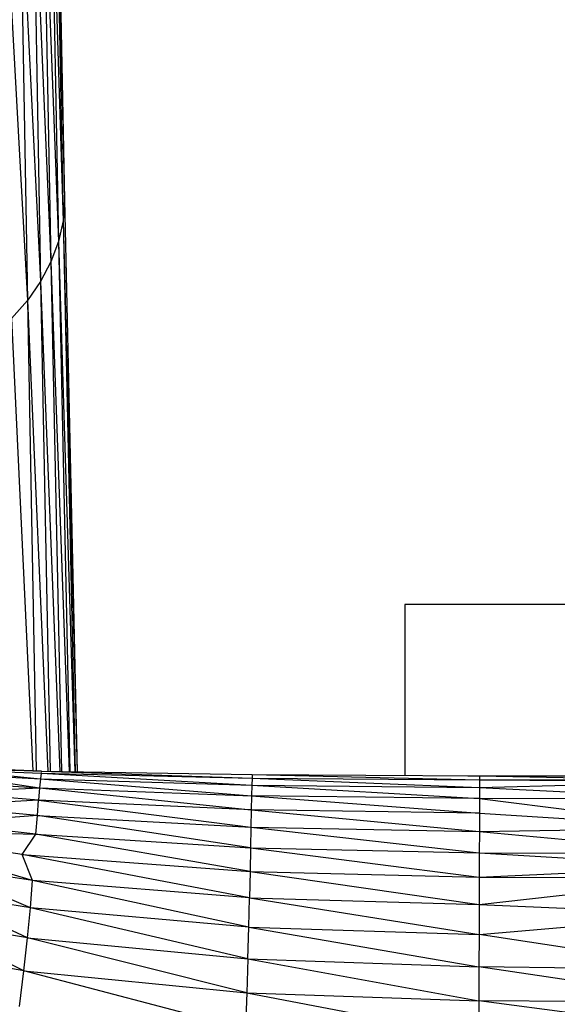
# Paper-space layout '_Back' of a CAD drawing. Header units: millimetres. Extents: x -1300 to 0, y 0 to 650.
# Tile 17 of 94: x -946 to -921, y 123 to 171. Entities that reach past the tile are written whole.
import ezdxf

# ---------------------------------------------------------------- set-up
doc = ezdxf.new("R2010")
doc.units = ezdxf.units.MM

psp = doc.layouts.new('_Back')

# ---------------------------------------------------------------- linework, layer by layer
at = {"color": 7, "linetype": 'Continuous', "lineweight": 25}
for p, q in [((-944.646, 183.181), (-944.231, 162.078)), ((-944.718, 182.204), (-944.305, 161.074)), ((-944.718, 182.204), (-944.231, 162.078)), ((-944.933, 181.237), (-944.526, 160.079)), ((-944.933, 181.237), (-944.305, 161.074)), ((-945.286, 180.287), (-944.89, 159.103)), ((-945.286, 180.287), (-944.526, 160.079)), ((-945.772, 179.364), (-945.389, 158.154)), ((-945.772, 179.364), (-944.89, 159.103)), ((-946.385, 178.476), (-946.02, 157.241)), ((-946.385, 178.476), (-945.389, 158.154)), ((-947.12, 177.634), (-946.02, 157.241)), ((-944.231, 162.078), (-944.305, 161.074)), ((-944.231, 162.078), (-943.62, 134.613)), ((-944.305, 161.074), (-944.526, 160.079)), ((-944.305, 161.074), (-943.723, 134.615)), ((-944.305, 161.074), (-943.623, 134.613)), ((-944.526, 160.079), (-944.89, 159.103)), ((-944.526, 160.079), (-943.977, 134.619)), ((-944.526, 160.079), (-943.739, 134.615)), ((-944.89, 159.103), (-945.389, 158.154)), ((-944.89, 159.103), (-944.378, 134.625)), ((-944.89, 159.103), (-944.018, 134.619)), ((-945.389, 158.154), (-946.02, 157.241)), ((-945.389, 158.154), (-944.918, 134.634)), ((-945.389, 158.154), (-944.452, 134.627)), ((-946.02, 157.241), (-946.776, 156.375)), ((-946.02, 157.241), (-945.591, 134.651)), ((-946.02, 157.241), (-945.034, 134.636)), ((-946.776, 156.375), (-945.756, 134.657)), ((-892.883, 142.645), (-927.883, 142.645)), ((-927.883, 142.645), (-927.883, 134.435)), ((-945.346, 134.641), (-954.314, 134.987)), ((-954.291, 134.995), (-945.346, 134.641)), ((-950.056, 134.524), (-945.43, 133.841)), ((-950.056, 134.524), (-945.391, 134.273)), ((-950.011, 134.733), (-945.391, 134.273)), ((-950.011, 134.733), (-945.363, 134.542)), ((-945.346, 134.641), (-950.011, 134.733)), ((-945.391, 134.273), (-945.43, 133.841)), ((-945.363, 134.542), (-945.391, 134.273)), ((-945.391, 134.273), (-935.248, 133.463)), ((-945.391, 134.273), (-935.236, 133.974)), ((-945.363, 134.542), (-935.236, 133.974)), ((-945.363, 134.542), (-935.228, 134.313)), ((-945.346, 134.641), (-935.228, 134.313)), ((-945.346, 134.641), (-935.223, 134.476)), ((-935.228, 134.313), (-935.236, 133.974)), ((-935.223, 134.476), (-935.228, 134.313)), ((-935.228, 134.313), (-924.304, 133.863)), ((-935.228, 134.313), (-924.303, 134.229)), ((-935.223, 134.476), (-924.303, 134.229)), ((-935.223, 134.476), (-924.303, 134.415)), ((-924.859, 134.418), (-922.897, 134.416)), ((-924.303, 134.415), (-913.127, 134.419)), ((-924.303, 134.415), (-924.303, 134.229)), ((-924.303, 134.415), (-913.127, 134.216)), ((-950.195, 133.637), (-945.43, 133.841)), ((-950.117, 134.157), (-945.43, 133.841)), ((-945.43, 133.841), (-945.478, 133.25)), ((-945.43, 133.841), (-935.262, 132.788)), ((-945.43, 133.841), (-935.248, 133.463)), ((-935.236, 133.974), (-935.248, 133.463)), ((-935.236, 133.974), (-924.306, 133.324)), ((-935.236, 133.974), (-924.304, 133.863)), ((-924.304, 133.863), (-924.306, 133.324)), ((-924.303, 134.229), (-924.304, 133.863)), ((-924.304, 133.863), (-913.127, 134.136)), ((-924.304, 133.863), (-913.127, 133.296)), ((-924.303, 134.229), (-913.127, 134.136)), ((-924.303, 134.229), (-913.127, 134.216)), ((-945.478, 133.25), (-950.195, 133.637)), ((-935.248, 133.463), (-935.262, 132.788)), ((-935.248, 133.463), (-924.307, 132.618)), ((-924.306, 133.324), (-935.248, 133.463)), ((-924.306, 133.324), (-924.307, 132.618)), ((-924.306, 133.324), (-913.127, 131.923)), ((-913.127, 133.296), (-924.306, 133.324)), ((-945.478, 133.25), (-950.287, 132.968)), ((-945.537, 132.506), (-950.287, 132.968)), ((-945.537, 132.506), (-945.478, 133.25)), ((-945.478, 133.25), (-935.279, 131.953)), ((-935.262, 132.788), (-945.478, 133.25)), ((-945.537, 132.506), (-950.395, 132.154)), ((-945.605, 131.613), (-945.537, 132.506)), ((-935.299, 130.966), (-945.537, 132.506)), ((-945.537, 132.506), (-935.279, 131.953)), ((-935.262, 132.788), (-935.279, 131.953)), ((-935.262, 132.788), (-924.31, 131.75)), ((-924.307, 132.618), (-935.262, 132.788)), ((-924.307, 132.618), (-924.31, 131.75)), ((-924.307, 132.618), (-913.127, 131.923)), ((-945.605, 131.613), (-950.395, 132.154)), ((-935.279, 131.953), (-935.299, 130.966)), ((-935.279, 131.953), (-924.312, 130.727)), ((-935.279, 131.953), (-924.31, 131.75)), ((-924.31, 131.75), (-913.127, 131.923)), ((-945.767, 129.4), (-954.207, 131.85)), ((-946.274, 130.641), (-954.207, 131.85)), ((-954.207, 131.85), (-945.605, 131.613)), ((-946.274, 130.641), (-945.605, 131.613)), ((-935.322, 129.83), (-945.605, 131.613)), ((-945.605, 131.613), (-935.299, 130.966)), ((-924.31, 131.75), (-924.312, 130.727)), ((-924.31, 131.75), (-913.127, 130.687)), ((-935.299, 130.966), (-935.322, 129.83)), ((-935.299, 130.966), (-924.315, 129.556)), ((-935.299, 130.966), (-924.312, 130.727)), ((-935.348, 128.555), (-946.274, 130.641)), ((-946.274, 130.641), (-935.322, 129.83)), ((-945.767, 129.4), (-946.274, 130.641)), ((-924.312, 130.727), (-924.315, 129.556)), ((-924.312, 130.727), (-913.127, 130.059)), ((-924.312, 130.727), (-913.127, 130.687)), ((-945.873, 128.087), (-950.653, 130.108)), ((-945.767, 129.4), (-950.653, 130.108)), ((-924.315, 129.556), (-913.127, 130.059)), ((-935.322, 129.83), (-935.348, 128.555)), ((-935.322, 129.83), (-924.318, 128.243)), ((-935.322, 129.83), (-924.315, 129.556)), ((-924.315, 129.556), (-924.318, 128.243)), ((-924.315, 129.556), (-913.056, 129.512)), ((-945.873, 128.087), (-945.767, 129.4)), ((-935.38, 127.149), (-945.767, 129.4)), ((-935.348, 128.555), (-945.767, 129.4)), ((-924.318, 128.243), (-913.056, 129.512)), ((-946.008, 126.638), (-950.816, 128.876)), ((-945.873, 128.087), (-950.816, 128.876)), ((-935.38, 127.149), (-935.348, 128.555)), ((-935.348, 128.555), (-924.322, 126.804)), ((-935.348, 128.555), (-924.318, 128.243)), ((-924.318, 128.243), (-924.322, 126.804)), ((-924.318, 128.243), (-913.127, 127.759)), ((-946.008, 126.638), (-945.873, 128.087)), ((-935.422, 125.624), (-945.873, 128.087)), ((-935.38, 127.149), (-945.873, 128.087)), ((-924.322, 126.804), (-913.127, 127.759)), ((-946.184, 125.053), (-951.02, 127.5)), ((-946.008, 126.638), (-951.02, 127.5)), ((-935.422, 125.624), (-935.38, 127.149)), ((-935.38, 127.149), (-924.327, 125.254)), ((-935.38, 127.149), (-924.322, 126.804)), ((-924.322, 126.804), (-924.327, 125.254)), ((-913.127, 125.091), (-924.322, 126.804)), ((-946.184, 125.053), (-946.008, 126.638)), ((-935.477, 123.992), (-946.008, 126.638)), ((-946.008, 126.638), (-935.422, 125.624)), ((-946.184, 125.053), (-951.279, 125.975)), ((-935.422, 125.624), (-935.477, 123.992)), ((-935.422, 125.624), (-924.334, 123.609)), ((-935.422, 125.624), (-924.327, 125.254)), ((-946.404, 123.336), (-946.184, 125.053)), ((-935.546, 122.265), (-946.184, 125.053)), ((-946.184, 125.053), (-935.477, 123.992)), ((-924.327, 125.254), (-924.334, 123.609)), ((-913.127, 123.561), (-924.327, 125.254)), ((-913.127, 125.091), (-924.327, 125.254)), ((-935.477, 123.992), (-935.546, 122.265)), ((-935.477, 123.992), (-924.343, 121.886)), ((-935.477, 123.992), (-924.334, 123.609)), ((-924.334, 123.609), (-924.343, 121.886)), ((-913.127, 122.135), (-924.334, 123.609)), ((-913.127, 123.561), (-924.334, 123.609))]:
    psp.add_line(p, q, dxfattribs=at)
at = {"color": 142, "linetype": 'Continuous', "lineweight": 18, "true_color": 0x0080c0}
psp.add_line((-945.346, 134.641), (-945.363, 134.542), dxfattribs=at)

doc.saveas('drawing.dxf')
